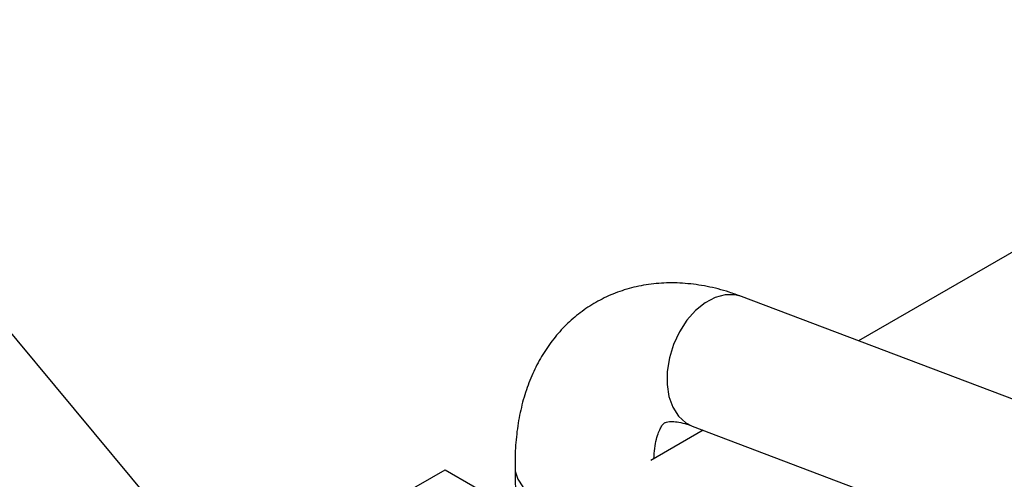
# Model space of a CAD drawing. Header units: millimetres. Extents: x 16 to 503, y 3 to 290.
# Tile 152 of 169: x 89.48 to 99.3, y 173.12 to 177.71. Entities that reach past the tile are written whole.
import ezdxf

# ---------------------------------------------------------------- set-up
doc = ezdxf.new("R2010")
doc.units = ezdxf.units.MM
doc.layers.add('BOARDER', color=7, linetype='Continuous', lineweight=25)
doc.dimstyles.new('SLDDIMSTYLE0', dxfattribs={"dimtxt": 0.18, "dimasz": 3.302, "dimexe": 0, "dimexo": 0.0625, "dimgap": 0, "dimtad": 0, "dimtih": 1, "dimtoh": 1, "dimdec": 0, "dimrnd": 1e-09, "dimzin": 0, "dimdsep": 46, "dimtxsty": 'Standard', "dimsah": 1, "dimcen": 0.09, "dimadec": 0, "dimazin": 0, "dimtfac": 3.302, "dimtdec": 0, "dimtofl": 0, "dimtmove": 0, "dimatfit": 3, "dimfxl": 1, "dimfrac": 2, "dimtolj": 1, "dimtzin": 0, "dimarcsym": 0})

msp = doc.modelspace()

# ---------------------------------------------------------------- linework, layer by layer
at = {"color": 7, "linetype": 'Continuous', "lineweight": 25}
for p, q in [((101.7743, 176.7751), (97.8448, 174.5066)), ((103.5976, 172.3228), (96.6789, 174.9493)), ((96.1875, 173.6548), (103.1062, 171.0283)), ((96.2971, 173.6132), (95.776, 173.3124)), ((93.3006, 172.9761), (93.7221, 173.2194)), ((93.7221, 173.2194), (94.3545, 172.8544)), ((94.4205, 173.2328), (94.4278, 172.8121))]:
    msp.add_line(p, q, dxfattribs=at)
at = {"color": 7, "linetype": 'Continuous', "lineweight": 25, "flags": 128}
for points in [[(96.6789, 174.9493), (96.6128, 174.9664), (96.5156, 174.9665), (96.415, 174.9394), (96.3151, 174.8862), (96.2201, 174.8091), (96.1338, 174.7112), (96.0597, 174.5966), (96.001, 174.4699), (95.9599, 174.3364), (95.9382, 174.2014), (95.9368, 174.0706), (95.9557, 173.9492), (95.9941, 173.8423), (96.0506, 173.7542), (96.1226, 173.6885), (96.1875, 173.6548)], [(94.4205, 173.2329), (94.4225, 173.2059), (94.4472, 173.1251), (94.4992, 173.0491), (94.5763, 172.9811), (94.6753, 172.9239), (94.7923, 172.8799), (94.9224, 172.8508), (94.9661, 172.8448)]]:
    msp.add_lwpolyline(points, dxfattribs=at)
at = {"color": 7, "linetype": 'Continuous', "lineweight": 25}
for points, knots in [([(96.6789, 174.9493), (96.6379, 174.964), (96.5244, 175.005), (96.3371, 175.0526), (96.1194, 175.0836), (95.907, 175.0876), (95.7032, 175.0655), (95.5104, 175.0186), (95.3304, 174.9486), (95.1644, 174.8573), (95.0136, 174.7463), (94.8786, 174.6173), (94.7601, 174.4716), (94.6582, 174.3102), (94.5734, 174.1337), (94.5062, 173.9424), (94.4572, 173.7368), (94.4276, 173.52), (94.4193, 173.3498), (94.4203, 173.2532), (94.4205, 173.2328)], [0, 0, 0, 0, 0.0369058, 0.1020643, 0.1663149, 0.228763, 0.2892004, 0.3477426, 0.4047267, 0.460606, 0.5158809, 0.5709508, 0.6262904, 0.6823984, 0.739719, 0.7985924, 0.8591858, 0.9214312, 0.9833931, 1, 1, 1, 1]), ([(95.8059, 173.3296), (95.8081, 173.3652), (95.8124, 173.4387), (95.8299, 173.5262), (95.8516, 173.5955), (95.8745, 173.6431), (95.8943, 173.6715), (95.9082, 173.6848), (95.9152, 173.6892), (95.9278, 173.6947), (95.9556, 173.7), (96.0021, 173.7008), (96.0684, 173.6919), (96.135, 173.674), (96.1771, 173.6586), (96.1875, 173.6548)], [0, 0, 0, 0, 0.070299, 0.145001, 0.219832, 0.295802, 0.375084, 0.461893, 0.56672, 0.660236, 0.74297, 0.818816, 0.898926, 0.975133, 1, 1, 1, 1])]:
    msp.add_open_spline(points, degree=3, knots=knots, dxfattribs=at)

# ---------------------------------------------------------------- leaders
at = {"layer": 'BOARDER'}
msp.add_leader([(94.9924, 167.858), (86.7894, 177.713)], dimstyle='SLDDIMSTYLE0', dxfattribs=at)

doc.saveas('drawing.dxf')
